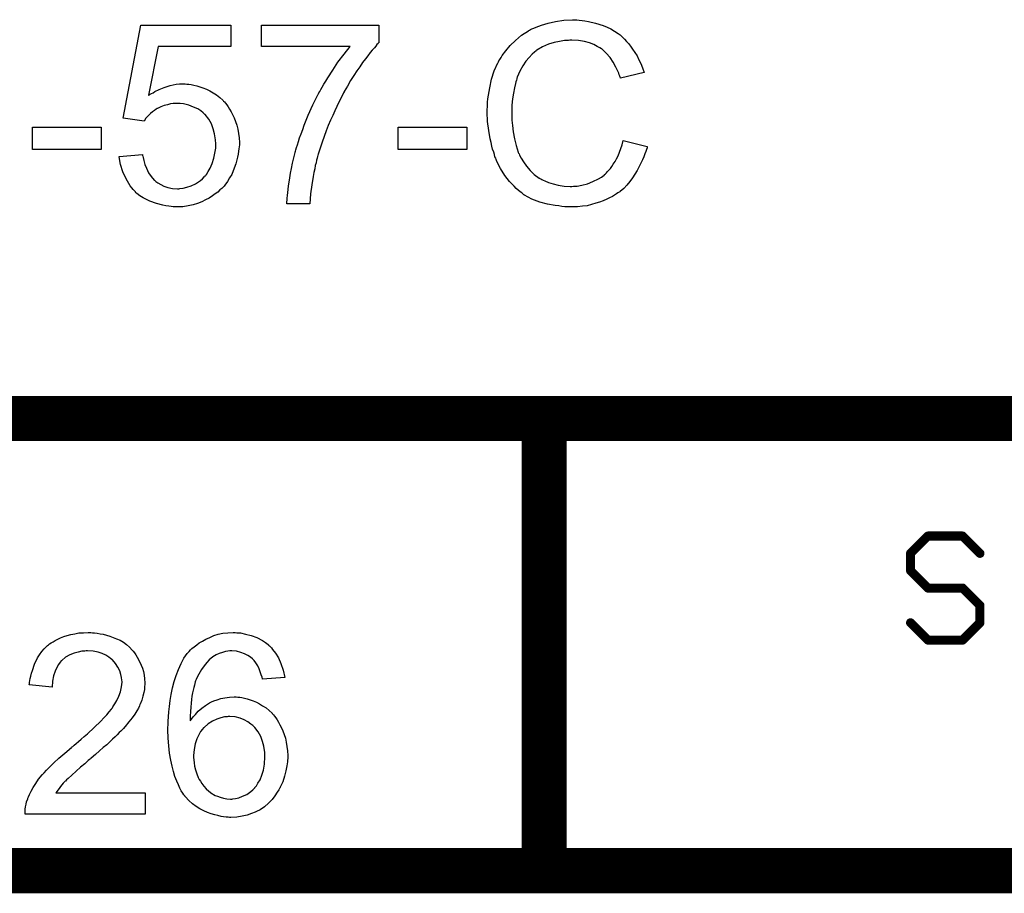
# Model space of a CAD drawing. Extents: x -1.6 to 9, y -2.8 to 5.2.
# Tile 103 of 197: x 7.513 to 7.948, y -2.81 to -2.424. Entities that reach past the tile are written whole.
import ezdxf

# ---------------------------------------------------------------- set-up
doc = ezdxf.new("R2010")
doc.units = 0
doc.layers.get('0').update_dxf_attribs({"linetype": 'CONTINUOUS'})
doc.layers.add('dfn6-15-57-c_document', color=1, linetype='CONTINUOUS')

# ---------------------------------------------------------------- blocks, each defined once
blk = doc.blocks.new('D31')
at = {"const_width": 0.005}
blk.add_lwpolyline([(-0.0025, 0, 1), (0.0025, 0, 1)], format="xyb", close=True, dxfattribs=at)
blk = doc.blocks.new('D32')
at = {"const_width": 0.001}
blk.add_lwpolyline([(-0.0005, 0, 1), (0.0005, 0, 1)], format="xyb", close=True, dxfattribs=at)
blk = doc.blocks.new('D33')
at = {"const_width": 0.01}
blk.add_lwpolyline([(-0.005, 0, 1), (0.005, 0, 1)], format="xyb", close=True, dxfattribs=at)
blk = doc.blocks.new('D34')
at = {"const_width": 0.002}
blk.add_lwpolyline([(-0.001, 0, 1), (0.001, 0, 1)], format="xyb", close=True, dxfattribs=at)

msp = doc.modelspace()

# ---------------------------------------------------------------- linework, layer by layer
at = {"layer": 'dfn6-15-57-c_document', "color": 1}
for points in [[(7.759456, -2.423695), (7.760498, -2.423811), (7.76177, -2.423926), (7.763043, -2.424042), (7.764547, -2.424389), (7.767671, -2.425083), (7.771142, -2.426125), (7.772877, -2.426819), (7.774497, -2.427629), (7.776117, -2.42867), (7.777737, -2.429711), (7.777853, -2.429827), (7.778084, -2.429943), (7.778547, -2.43029), (7.779125, -2.430868), (7.779704, -2.431447), (7.780514, -2.432257), (7.781324, -2.433182), (7.782249, -2.434108), (7.783175, -2.435265), (7.7841, -2.436653), (7.785142, -2.438042), (7.786067, -2.439546), (7.786877, -2.441281), (7.787803, -2.443017), (7.788497, -2.444868), (7.789191, -2.446951), (7.778778, -2.44938), (7.778778, -2.449265), (7.778663, -2.449033), (7.778431, -2.44857), (7.7782, -2.447992), (7.777968, -2.447298), (7.777621, -2.446372), (7.776696, -2.444521), (7.775539, -2.442438), (7.77415, -2.440356), (7.772415, -2.438389), (7.770564, -2.436653), (7.770332, -2.436422), (7.769638, -2.435959), (7.768481, -2.435381), (7.766977, -2.434571), (7.76501, -2.433877), (7.762812, -2.433182), (7.76015, -2.43272), (7.757258, -2.432604), (7.756332, -2.432604), (7.755754, -2.43272), (7.754944, -2.43272), (7.754018, -2.432835), (7.75182, -2.433182), (7.74939, -2.433645), (7.746845, -2.434455), (7.744184, -2.435612), (7.741754, -2.437116), (7.741639, -2.437116), (7.741523, -2.437348), (7.740713, -2.437926), (7.739672, -2.438852), (7.738399, -2.44024), (7.736895, -2.441976), (7.735506, -2.443943), (7.734234, -2.446372), (7.733077, -2.449033), (7.733077, -2.449149), (7.732961, -2.44938), (7.732845, -2.449727), (7.73273, -2.450306), (7.732498, -2.451), (7.732267, -2.45181), (7.73192, -2.453777), (7.731457, -2.456091), (7.730994, -2.458636), (7.730763, -2.461413), (7.730647, -2.464421), (7.730647, -2.464537), (7.730647, -2.464884), (7.730647, -2.465463), (7.730647, -2.466157), (7.730763, -2.466967), (7.730763, -2.468008), (7.730878, -2.469165), (7.730994, -2.470438), (7.731341, -2.473215), (7.73192, -2.476223), (7.732614, -2.479231), (7.733539, -2.482239), (7.733539, -2.482355), (7.733655, -2.482586), (7.733887, -2.482933), (7.734118, -2.483512), (7.734812, -2.4849), (7.735854, -2.48652), (7.737126, -2.488371), (7.738746, -2.490338), (7.740597, -2.492074), (7.742796, -2.493693), (7.742911, -2.493693), (7.743143, -2.493809), (7.74349, -2.494041), (7.743953, -2.494272), (7.744531, -2.494503), (7.745225, -2.494851), (7.746845, -2.495545), (7.748928, -2.496239), (7.751242, -2.496817), (7.753787, -2.49728), (7.756448, -2.497396), (7.757258, -2.497396), (7.757952, -2.49728), (7.758762, -2.49728), (7.759572, -2.497164), (7.761655, -2.496702), (7.764084, -2.496123), (7.766514, -2.495198), (7.769059, -2.493925), (7.770332, -2.493231), (7.771489, -2.492305), (7.771605, -2.492189), (7.771721, -2.492074), (7.772068, -2.491727), (7.77253, -2.49138), (7.772993, -2.490801), (7.773572, -2.490107), (7.774266, -2.489413), (7.774844, -2.488487), (7.775539, -2.487446), (7.776349, -2.486289), (7.777043, -2.485132), (7.777737, -2.483743), (7.778315, -2.482239), (7.778894, -2.480619), (7.779472, -2.478884), (7.779935, -2.477033), (7.79058, -2.479694), (7.79058, -2.479809), (7.790464, -2.480272), (7.790233, -2.480966), (7.789885, -2.481892), (7.789538, -2.482933), (7.789075, -2.484206), (7.788497, -2.485595), (7.787803, -2.487099), (7.786183, -2.490338), (7.7841, -2.493578), (7.782828, -2.495198), (7.781555, -2.496817), (7.780167, -2.498206), (7.778547, -2.499594), (7.778431, -2.49971), (7.7782, -2.499941), (7.777621, -2.500173), (7.777043, -2.500635), (7.776117, -2.501214), (7.775191, -2.501793), (7.773919, -2.502371), (7.772646, -2.50295), (7.771142, -2.503644), (7.769522, -2.504222), (7.767787, -2.504801), (7.765935, -2.505379), (7.763969, -2.505842), (7.761886, -2.506073), (7.759688, -2.506305), (7.757374, -2.506421), (7.756101, -2.506421), (7.755175, -2.506305), (7.754134, -2.506305), (7.752861, -2.506189), (7.751473, -2.505958), (7.749853, -2.505726), (7.746498, -2.505148), (7.743027, -2.504222), (7.739556, -2.50295), (7.737936, -2.50214), (7.736316, -2.501214), (7.736201, -2.501098), (7.735969, -2.500983), (7.735506, -2.500635), (7.735044, -2.500173), (7.734349, -2.49971), (7.733539, -2.499016), (7.732614, -2.498206), (7.731688, -2.49728), (7.730763, -2.496239), (7.729721, -2.495198), (7.727639, -2.492537), (7.725672, -2.489413), (7.723936, -2.485942), (7.723936, -2.485826), (7.723705, -2.485479), (7.723589, -2.4849), (7.723242, -2.484206), (7.723011, -2.48328), (7.722664, -2.482124), (7.722201, -2.480851), (7.721854, -2.479462), (7.721507, -2.477958), (7.721044, -2.476223), (7.720465, -2.472636), (7.720003, -2.468587), (7.719771, -2.464421), (7.719771, -2.464306), (7.719771, -2.463843), (7.719771, -2.463149), (7.719887, -2.462339), (7.719887, -2.461182), (7.720003, -2.460025), (7.720118, -2.458521), (7.72035, -2.457017), (7.720928, -2.453661), (7.721738, -2.449959), (7.722895, -2.446256), (7.724515, -2.44267), (7.724631, -2.442554), (7.724746, -2.442207), (7.724978, -2.441744), (7.72544, -2.441166), (7.725903, -2.440356), (7.726482, -2.43943), (7.727986, -2.437348), (7.729953, -2.435034), (7.732267, -2.43272), (7.734928, -2.430406), (7.738052, -2.428439), (7.738167, -2.428323), (7.738515, -2.428207), (7.738977, -2.427976), (7.739556, -2.427629), (7.740481, -2.427282), (7.741407, -2.426935), (7.742564, -2.426472), (7.743837, -2.426009), (7.745225, -2.425546), (7.746729, -2.425083), (7.749969, -2.424389), (7.753671, -2.423811), (7.757489, -2.423579), (7.758646, -2.423579), (7.759456, -2.423695)], [(7.606385, -2.435381), (7.574336, -2.435381), (7.570055, -2.457017), (7.570171, -2.456901), (7.570403, -2.456785), (7.57075, -2.456554), (7.571328, -2.456207), (7.572022, -2.45586), (7.572832, -2.455397), (7.574683, -2.454471), (7.576997, -2.453546), (7.579543, -2.452736), (7.58232, -2.452157), (7.583708, -2.451926), (7.586253, -2.451926), (7.586948, -2.452041), (7.587873, -2.452157), (7.588914, -2.452273), (7.590072, -2.452504), (7.591344, -2.452851), (7.594121, -2.453661), (7.595625, -2.45424), (7.597129, -2.45505), (7.598633, -2.45586), (7.600137, -2.456785), (7.601526, -2.457942), (7.602914, -2.459215), (7.60303, -2.459331), (7.603261, -2.459562), (7.603608, -2.459909), (7.604071, -2.460488), (7.60465, -2.461298), (7.605228, -2.462107), (7.605922, -2.463149), (7.606617, -2.464306), (7.607195, -2.465578), (7.607889, -2.466967), (7.608468, -2.468587), (7.609046, -2.470206), (7.609509, -2.471942), (7.609856, -2.473909), (7.610088, -2.475876), (7.610203, -2.477958), (7.610203, -2.478074), (7.610203, -2.478421), (7.610203, -2.479), (7.610088, -2.479809), (7.609972, -2.480735), (7.609856, -2.481776), (7.609625, -2.483049), (7.609393, -2.484322), (7.608699, -2.48733), (7.607542, -2.490454), (7.606848, -2.492074), (7.605922, -2.493578), (7.604997, -2.495198), (7.60384, -2.496702), (7.603724, -2.496817), (7.603493, -2.497164), (7.60303, -2.497627), (7.602451, -2.498206), (7.601641, -2.4989), (7.600716, -2.499826), (7.599559, -2.500635), (7.598286, -2.501561), (7.596898, -2.502487), (7.595278, -2.503297), (7.593542, -2.504106), (7.591691, -2.504916), (7.589724, -2.505495), (7.587526, -2.505958), (7.585212, -2.506305), (7.582782, -2.506421), (7.581741, -2.506421), (7.580931, -2.506305), (7.580006, -2.506189), (7.578964, -2.506073), (7.577692, -2.505958), (7.576419, -2.505611), (7.573526, -2.504916), (7.570634, -2.503875), (7.56913, -2.503181), (7.567626, -2.502371), (7.566237, -2.501445), (7.564849, -2.500404), (7.564733, -2.500288), (7.564502, -2.500173), (7.56427, -2.49971), (7.563808, -2.499247), (7.563229, -2.498669), (7.562651, -2.497974), (7.561956, -2.497049), (7.561378, -2.496008), (7.560684, -2.494966), (7.559989, -2.493693), (7.558717, -2.490917), (7.557676, -2.487677), (7.557328, -2.485942), (7.557097, -2.48409), (7.567394, -2.48328), (7.567394, -2.483396), (7.567394, -2.483628), (7.56751, -2.483975), (7.567626, -2.484553), (7.567973, -2.485826), (7.568436, -2.487561), (7.56913, -2.489297), (7.570055, -2.491264), (7.571212, -2.492999), (7.572601, -2.494619), (7.572832, -2.494735), (7.573295, -2.495198), (7.574221, -2.495776), (7.575493, -2.49647), (7.576882, -2.497164), (7.578617, -2.497743), (7.580584, -2.498206), (7.582782, -2.498322), (7.583477, -2.498322), (7.583939, -2.498206), (7.585328, -2.49809), (7.586948, -2.497627), (7.588914, -2.497049), (7.590881, -2.496123), (7.592964, -2.494735), (7.59389, -2.493925), (7.594815, -2.492999), (7.594931, -2.492884), (7.595047, -2.492768), (7.595278, -2.492421), (7.595625, -2.492074), (7.596435, -2.490801), (7.597361, -2.489181), (7.598171, -2.487214), (7.59898, -2.484785), (7.599559, -2.481892), (7.59979, -2.480388), (7.59979, -2.478768), (7.59979, -2.478653), (7.59979, -2.478421), (7.59979, -2.477958), (7.599675, -2.47738), (7.599675, -2.476686), (7.599559, -2.475876), (7.599212, -2.474024), (7.598633, -2.471826), (7.597823, -2.469628), (7.596666, -2.467545), (7.595047, -2.465578), (7.595047, -2.465463), (7.594815, -2.465347), (7.594237, -2.464769), (7.593195, -2.463959), (7.591807, -2.463033), (7.589956, -2.462223), (7.587873, -2.461413), (7.585444, -2.460835), (7.584055, -2.460603), (7.581857, -2.460603), (7.580931, -2.460719), (7.579774, -2.460835), (7.578386, -2.461182), (7.576997, -2.461529), (7.575493, -2.462107), (7.573989, -2.462802), (7.573873, -2.462917), (7.573411, -2.463149), (7.572717, -2.463727), (7.571791, -2.464306), (7.570865, -2.465116), (7.56994, -2.466157), (7.568898, -2.467198), (7.568088, -2.468471), (7.558833, -2.467198), (7.566584, -2.426009), (7.606385, -2.426009), (7.606385, -2.435381)], [(7.671871, -2.433761), (7.671756, -2.433877), (7.671524, -2.434108), (7.671061, -2.434571), (7.670599, -2.435265), (7.669904, -2.436075), (7.668979, -2.437001), (7.668053, -2.438157), (7.667012, -2.439546), (7.665971, -2.440934), (7.664698, -2.442554), (7.663425, -2.444405), (7.662153, -2.446256), (7.660764, -2.448339), (7.659376, -2.450537), (7.657987, -2.452967), (7.656599, -2.455397), (7.656483, -2.455512), (7.656252, -2.455975), (7.655905, -2.456669), (7.655326, -2.457711), (7.654748, -2.458983), (7.654054, -2.460372), (7.653244, -2.461992), (7.652434, -2.463843), (7.651508, -2.465925), (7.650467, -2.468008), (7.649541, -2.470322), (7.648616, -2.472752), (7.646765, -2.477727), (7.645029, -2.483049), (7.645029, -2.483165), (7.644913, -2.483512), (7.644798, -2.48409), (7.644566, -2.484785), (7.644335, -2.48571), (7.644103, -2.486867), (7.643756, -2.48814), (7.643525, -2.489528), (7.643178, -2.491148), (7.642831, -2.492884), (7.642252, -2.496586), (7.641674, -2.500635), (7.641327, -2.505032), (7.631261, -2.505032), (7.631261, -2.504916), (7.631261, -2.504569), (7.631261, -2.504106), (7.631376, -2.503412), (7.631376, -2.502487), (7.631492, -2.50133), (7.631608, -2.500057), (7.631724, -2.498669), (7.631955, -2.497049), (7.632186, -2.495429), (7.632533, -2.493462), (7.632881, -2.491495), (7.633228, -2.489413), (7.63369, -2.487099), (7.634847, -2.482355), (7.634847, -2.482239), (7.634963, -2.481776), (7.635194, -2.481082), (7.635542, -2.480041), (7.635889, -2.478884), (7.636351, -2.477495), (7.636814, -2.475876), (7.637508, -2.47414), (7.638203, -2.472173), (7.638897, -2.470206), (7.640632, -2.46581), (7.642715, -2.461182), (7.645029, -2.456554), (7.645145, -2.456438), (7.645376, -2.455975), (7.645723, -2.455397), (7.646186, -2.454471), (7.646765, -2.45343), (7.647574, -2.452157), (7.648384, -2.450769), (7.64931, -2.449265), (7.651508, -2.445909), (7.653822, -2.442438), (7.656483, -2.438852), (7.65926, -2.435496), (7.620038, -2.435496), (7.620038, -2.426009), (7.671871, -2.426009), (7.671871, -2.433761)], [(7.549114, -2.480966), (7.518685, -2.480966), (7.518685, -2.471132), (7.549114, -2.471132), (7.549114, -2.480966)], [(7.710862, -2.480966), (7.680433, -2.480966), (7.680433, -2.471132), (7.710862, -2.471132), (7.710862, -2.480966)], [(7.545297, -2.694736), (7.546223, -2.694852), (7.54738, -2.694968), (7.548652, -2.695199), (7.549925, -2.69543), (7.552933, -2.69624), (7.555941, -2.697397), (7.557446, -2.698092), (7.55895, -2.698901), (7.560338, -2.699943), (7.561611, -2.7011), (7.561726, -2.701215), (7.561958, -2.701331), (7.562189, -2.701794), (7.562652, -2.702257), (7.563231, -2.702835), (7.563809, -2.703645), (7.564388, -2.704455), (7.565082, -2.705496), (7.566239, -2.707695), (7.567396, -2.710472), (7.567859, -2.71186), (7.56809, -2.71348), (7.568321, -2.715099), (7.568437, -2.716835), (7.568437, -2.717066), (7.568437, -2.717645), (7.568321, -2.71857), (7.568206, -2.719843), (7.567974, -2.721232), (7.567511, -2.722851), (7.567049, -2.724587), (7.566355, -2.726322), (7.566239, -2.726554), (7.566007, -2.727132), (7.565545, -2.728058), (7.56485, -2.729331), (7.563925, -2.730719), (7.562768, -2.732454), (7.561379, -2.73419), (7.55976, -2.736157), (7.559528, -2.736388), (7.55895, -2.737082), (7.558371, -2.737661), (7.557793, -2.73824), (7.557099, -2.738934), (7.556173, -2.739859), (7.555247, -2.740785), (7.55409, -2.741826), (7.552933, -2.742983), (7.551545, -2.744256), (7.550041, -2.745529), (7.548421, -2.747033), (7.54657, -2.748537), (7.544719, -2.750157), (7.544603, -2.750272), (7.544372, -2.750504), (7.543909, -2.750851), (7.54333, -2.751314), (7.542636, -2.752008), (7.541826, -2.752702), (7.539975, -2.754206), (7.538008, -2.755942), (7.536157, -2.757677), (7.534537, -2.759181), (7.533843, -2.75976), (7.533264, -2.760338), (7.533149, -2.760454), (7.532801, -2.760801), (7.532339, -2.761264), (7.53176, -2.761958), (7.531182, -2.762768), (7.530488, -2.763578), (7.529099, -2.765545), (7.568553, -2.765545), (7.568553, -2.775032), (7.515447, -2.775032), (7.515447, -2.774916), (7.515447, -2.774454), (7.515447, -2.773759), (7.515562, -2.772834), (7.515678, -2.771793), (7.515909, -2.770635), (7.516141, -2.769479), (7.516604, -2.768206), (7.516604, -2.76809), (7.516719, -2.767974), (7.516951, -2.76728), (7.517413, -2.766239), (7.518108, -2.764851), (7.519033, -2.763231), (7.52019, -2.76138), (7.521463, -2.759528), (7.523083, -2.757561), (7.523083, -2.757446), (7.523314, -2.75733), (7.523893, -2.756636), (7.524934, -2.755595), (7.526438, -2.75409), (7.528173, -2.752355), (7.530372, -2.750272), (7.533033, -2.747958), (7.535925, -2.745529), (7.536041, -2.745413), (7.536504, -2.745066), (7.537198, -2.744487), (7.538008, -2.743793), (7.539049, -2.742867), (7.540322, -2.741826), (7.541595, -2.740669), (7.543099, -2.739396), (7.545991, -2.73662), (7.548884, -2.733843), (7.550272, -2.732454), (7.551545, -2.731066), (7.552702, -2.729793), (7.553627, -2.728521), (7.553627, -2.728405), (7.553859, -2.728289), (7.55409, -2.727942), (7.554322, -2.727479), (7.555132, -2.726207), (7.556057, -2.724703), (7.556867, -2.722851), (7.557677, -2.720885), (7.55814, -2.718686), (7.558371, -2.716604), (7.558371, -2.716488), (7.558371, -2.716372), (7.558256, -2.715678), (7.55814, -2.714521), (7.557793, -2.713248), (7.55733, -2.711628), (7.55652, -2.710009), (7.555479, -2.708389), (7.55409, -2.706769), (7.553859, -2.706538), (7.55328, -2.706075), (7.552471, -2.705496), (7.551198, -2.704686), (7.549578, -2.703992), (7.547727, -2.703298), (7.545529, -2.702835), (7.543099, -2.70272), (7.542405, -2.70272), (7.541942, -2.702835), (7.540553, -2.702951), (7.538934, -2.703298), (7.537198, -2.703761), (7.535231, -2.704571), (7.53338, -2.705612), (7.531645, -2.707001), (7.531413, -2.707232), (7.53095, -2.70781), (7.530256, -2.708736), (7.529562, -2.710124), (7.528752, -2.711744), (7.528058, -2.713827), (7.527595, -2.716141), (7.527364, -2.718802), (7.517298, -2.717761), (7.517298, -2.717645), (7.517413, -2.717298), (7.517413, -2.716719), (7.517529, -2.715909), (7.517761, -2.714984), (7.517992, -2.713943), (7.518339, -2.71267), (7.518686, -2.711397), (7.519612, -2.70862), (7.521, -2.705843), (7.52181, -2.704455), (7.522851, -2.703067), (7.523893, -2.701794), (7.52505, -2.700637), (7.525165, -2.700521), (7.525397, -2.700406), (7.525744, -2.700059), (7.526322, -2.699711), (7.527016, -2.699249), (7.527826, -2.698786), (7.528752, -2.698207), (7.529909, -2.697629), (7.531182, -2.69705), (7.53257, -2.696472), (7.534074, -2.696009), (7.535694, -2.695546), (7.53743, -2.695199), (7.539281, -2.694852), (7.541248, -2.694736), (7.54333, -2.694621), (7.544487, -2.694621), (7.545297, -2.694736)], [(7.609048, -2.694736), (7.609858, -2.694736), (7.610783, -2.694852), (7.612982, -2.695315), (7.615411, -2.695893), (7.617957, -2.696819), (7.620502, -2.698207), (7.621775, -2.699017), (7.622932, -2.699943), (7.623047, -2.700059), (7.623163, -2.700174), (7.62351, -2.700521), (7.623857, -2.700868), (7.624436, -2.701447), (7.624899, -2.702141), (7.626171, -2.703761), (7.627444, -2.705843), (7.628601, -2.708389), (7.629642, -2.711281), (7.630337, -2.714521), (7.620502, -2.715331), (7.620502, -2.715215), (7.620386, -2.715099), (7.620271, -2.714405), (7.619924, -2.713364), (7.619461, -2.712091), (7.618998, -2.710703), (7.618304, -2.709314), (7.617494, -2.708042), (7.616684, -2.707001), (7.616453, -2.706769), (7.61599, -2.706306), (7.61518, -2.705612), (7.614023, -2.704802), (7.612519, -2.704108), (7.610899, -2.703414), (7.608932, -2.702951), (7.60685, -2.70272), (7.60604, -2.70272), (7.605114, -2.702835), (7.604073, -2.703067), (7.602684, -2.703414), (7.601296, -2.703877), (7.599908, -2.704455), (7.598519, -2.705381), (7.598288, -2.705496), (7.597709, -2.705959), (7.596899, -2.706769), (7.595858, -2.707926), (7.594701, -2.709314), (7.593428, -2.710934), (7.592271, -2.713017), (7.591114, -2.715331), (7.591114, -2.715447), (7.590999, -2.715678), (7.590883, -2.716025), (7.590651, -2.716488), (7.590536, -2.717182), (7.590304, -2.717992), (7.590073, -2.718918), (7.589842, -2.720075), (7.589494, -2.721347), (7.589263, -2.722736), (7.589032, -2.72424), (7.588916, -2.72586), (7.588685, -2.727711), (7.588569, -2.729562), (7.588453, -2.731645), (7.588453, -2.733727), (7.588569, -2.733611), (7.589032, -2.732917), (7.589842, -2.731992), (7.590883, -2.730835), (7.59204, -2.729446), (7.593544, -2.728174), (7.595164, -2.726901), (7.597015, -2.725744), (7.597131, -2.725744), (7.597246, -2.725628), (7.597941, -2.725281), (7.598982, -2.724934), (7.60037, -2.724356), (7.60199, -2.723893), (7.603841, -2.723546), (7.605808, -2.723198), (7.607891, -2.723083), (7.608816, -2.723083), (7.609511, -2.723198), (7.610436, -2.723314), (7.611362, -2.72343), (7.612519, -2.723661), (7.613676, -2.724008), (7.616337, -2.724818), (7.617725, -2.725397), (7.619114, -2.726207), (7.620502, -2.727017), (7.622006, -2.727942), (7.623395, -2.729099), (7.624667, -2.730372), (7.624783, -2.730488), (7.625014, -2.730719), (7.625361, -2.731066), (7.625709, -2.731645), (7.626287, -2.732454), (7.626866, -2.733264), (7.627444, -2.734306), (7.628138, -2.735463), (7.628833, -2.736735), (7.629411, -2.738124), (7.629989, -2.739744), (7.630568, -2.741363), (7.630915, -2.743099), (7.631262, -2.745066), (7.631494, -2.747033), (7.631609, -2.749115), (7.631609, -2.749231), (7.631609, -2.749462), (7.631609, -2.749809), (7.631609, -2.750388), (7.631494, -2.751082), (7.631494, -2.751776), (7.631146, -2.753628), (7.630799, -2.755826), (7.630221, -2.75814), (7.629411, -2.760685), (7.628254, -2.763115), (7.628254, -2.763231), (7.628138, -2.763346), (7.627907, -2.763693), (7.627676, -2.764156), (7.626981, -2.765313), (7.62594, -2.766817), (7.624667, -2.768437), (7.623163, -2.770057), (7.621312, -2.771677), (7.619345, -2.773065), (7.619229, -2.773065), (7.619114, -2.773181), (7.618767, -2.773412), (7.618304, -2.773528), (7.617147, -2.774106), (7.615643, -2.774685), (7.613676, -2.775379), (7.611477, -2.775842), (7.609048, -2.776305), (7.606387, -2.776421), (7.605808, -2.776421), (7.60523, -2.776305), (7.604304, -2.776305), (7.603263, -2.776189), (7.602106, -2.775958), (7.600717, -2.775611), (7.599329, -2.775264), (7.597709, -2.774801), (7.596089, -2.774222), (7.59447, -2.773528), (7.592734, -2.772602), (7.591114, -2.771561), (7.589494, -2.770404), (7.587875, -2.769016), (7.586371, -2.767396), (7.586255, -2.76728), (7.586024, -2.766933), (7.585676, -2.76647), (7.585214, -2.76566), (7.584519, -2.764619), (7.583941, -2.763462), (7.583247, -2.761958), (7.582552, -2.760338), (7.581743, -2.758371), (7.581048, -2.756173), (7.58047, -2.753743), (7.579891, -2.751082), (7.579313, -2.748074), (7.578966, -2.744834), (7.578734, -2.741363), (7.578619, -2.737661), (7.578619, -2.737545), (7.578619, -2.73743), (7.578619, -2.737082), (7.578619, -2.73662), (7.578734, -2.735463), (7.578734, -2.733843), (7.57885, -2.731992), (7.579082, -2.729793), (7.579313, -2.727364), (7.57966, -2.724703), (7.580123, -2.722041), (7.580701, -2.719149), (7.581395, -2.716372), (7.582205, -2.713595), (7.583247, -2.710934), (7.584404, -2.708389), (7.585676, -2.705959), (7.587181, -2.703877), (7.587296, -2.703761), (7.587528, -2.70353), (7.58799, -2.703067), (7.588569, -2.702372), (7.589263, -2.701678), (7.590189, -2.700984), (7.591346, -2.700059), (7.592503, -2.699249), (7.593891, -2.698439), (7.595395, -2.697513), (7.597131, -2.696819), (7.598866, -2.696009), (7.600833, -2.69543), (7.602916, -2.694968), (7.605114, -2.694736), (7.607428, -2.694621), (7.608354, -2.694621), (7.609048, -2.694736)], [(7.605924, -2.73176), (7.60523, -2.73176), (7.604767, -2.731876), (7.60361, -2.731992), (7.60199, -2.732339), (7.600255, -2.732917), (7.598288, -2.733843), (7.596436, -2.735), (7.594585, -2.73662), (7.594354, -2.736851), (7.593891, -2.73743), (7.593081, -2.738471), (7.592271, -2.739975), (7.591461, -2.741711), (7.590651, -2.743909), (7.590189, -2.746338), (7.589957, -2.749115), (7.589957, -2.749347), (7.589957, -2.749925), (7.590073, -2.750966), (7.590189, -2.752239), (7.59042, -2.753743), (7.590883, -2.755363), (7.591346, -2.757099), (7.59204, -2.758834), (7.592156, -2.759066), (7.592503, -2.759644), (7.592966, -2.760454), (7.59366, -2.761495), (7.59447, -2.762537), (7.595511, -2.763809), (7.596668, -2.764851), (7.598056, -2.765892), (7.598288, -2.766008), (7.598751, -2.766239), (7.59956, -2.766702), (7.600602, -2.767049), (7.601759, -2.767512), (7.603147, -2.767974), (7.604651, -2.768206), (7.606271, -2.768322), (7.60685, -2.768322), (7.607312, -2.768206), (7.608469, -2.76809), (7.609973, -2.767743), (7.611593, -2.767049), (7.613444, -2.766239), (7.615296, -2.764966), (7.616221, -2.764272), (7.617031, -2.763346), (7.617031, -2.763231), (7.617262, -2.763115), (7.617725, -2.762421), (7.618419, -2.761264), (7.619345, -2.75976), (7.620155, -2.757793), (7.620849, -2.755479), (7.621312, -2.752818), (7.621543, -2.749694), (7.621543, -2.749578), (7.621543, -2.749347), (7.621543, -2.748884), (7.621428, -2.748305), (7.621428, -2.747611), (7.621312, -2.746801), (7.620965, -2.74495), (7.620502, -2.742867), (7.619692, -2.740669), (7.618535, -2.738587), (7.617031, -2.73662), (7.6168, -2.736388), (7.616221, -2.73581), (7.615296, -2.735116), (7.614023, -2.73419), (7.612403, -2.733264), (7.610552, -2.73257), (7.608354, -2.731992), (7.605924, -2.73176)]]:
    msp.add_lwpolyline(points, dxfattribs=at)
for points, const_width in [([(7.045, -2.6), (7.745, -2.6)], 0.02), ([(7.745, -2.6), (8.545, -2.6)], 0.02), ([(7.745, -2.8), (7.745, -2.6)], 0.02), ([(7.745, -2.595), (7.745, -2.595)], 0.01), ([(7.745, -2.595), (7.745, -2.595)], 0.01), ([(7.75, -2.6), (7.75, -2.6)], 0.01), ([(7.75, -2.6), (7.75, -2.6)], 0.01), ([(7.745, -2.605), (7.745, -2.605)], 0.01), ([(7.745, -2.605), (7.745, -2.605)], 0.01), ([(7.907, -2.659634), (7.914673, -2.651961)], 0.004), ([(7.914673, -2.651961), (7.93002, -2.651961)], 0.004), ([(7.914673, -2.650961), (7.914673, -2.650961)], 0.002), ([(7.914673, -2.650961), (7.914673, -2.650961)], 0.002), ([(7.93002, -2.651961), (7.937693, -2.659634)], 0.004), ([(7.930727, -2.651254), (7.930727, -2.651254)], 0.002), ([(7.930727, -2.651254), (7.930727, -2.651254)], 0.002), ([(7.91538, -2.652668), (7.91538, -2.652668)], 0.002), ([(7.91538, -2.652668), (7.91538, -2.652668)], 0.002), ([(7.93002, -2.652961), (7.93002, -2.652961)], 0.002), ([(7.93002, -2.652961), (7.93002, -2.652961)], 0.002), ([(7.907, -2.667307), (7.907, -2.659634)], 0.004), ([(7.906293, -2.658927), (7.906293, -2.658927)], 0.002), ([(7.906293, -2.658927), (7.906293, -2.658927)], 0.002), ([(7.908, -2.659634), (7.908, -2.659634)], 0.002), ([(7.908, -2.659634), (7.908, -2.659634)], 0.002), ([(7.936986, -2.660341), (7.936986, -2.660341)], 0.002), ([(7.936986, -2.660341), (7.936986, -2.660341)], 0.002), ([(7.907, -2.667307), (7.914673, -2.67498)], 0.004), ([(7.906, -2.667307), (7.906, -2.667307)], 0.002), ([(7.906, -2.667307), (7.906, -2.667307)], 0.002), ([(7.907707, -2.6666), (7.907707, -2.6666)], 0.002), ([(7.907707, -2.6666), (7.907707, -2.6666)], 0.002), ([(7.914673, -2.67498), (7.93002, -2.67498)], 0.004), ([(7.914673, -2.67398), (7.914673, -2.67398)], 0.002), ([(7.914673, -2.67398), (7.914673, -2.67398)], 0.002), ([(7.93002, -2.67498), (7.937693, -2.682654)], 0.004), ([(7.913966, -2.675688), (7.913966, -2.675688)], 0.002), ([(7.913966, -2.675688), (7.913966, -2.675688)], 0.002), ([(7.93002, -2.67598), (7.93002, -2.67598)], 0.002), ([(7.93002, -2.67598), (7.93002, -2.67598)], 0.002), ([(7.930727, -2.674273), (7.930727, -2.674273)], 0.002), ([(7.930727, -2.674273), (7.930727, -2.674273)], 0.002), ([(7.937693, -2.690327), (7.937693, -2.682654)], 0.004), ([(7.938693, -2.682654), (7.938693, -2.682654)], 0.002), ([(7.938693, -2.682654), (7.938693, -2.682654)], 0.002), ([(7.936986, -2.683361), (7.936986, -2.683361)], 0.002), ([(7.936986, -2.683361), (7.936986, -2.683361)], 0.002), ([(7.907, -2.690327), (7.914673, -2.698)], 0.004), ([(7.907707, -2.68962), (7.907707, -2.68962)], 0.002), ([(7.907707, -2.68962), (7.907707, -2.68962)], 0.002), ([(7.93002, -2.698), (7.937693, -2.690327)], 0.004), ([(7.936693, -2.690327), (7.936693, -2.690327)], 0.002), ([(7.936693, -2.690327), (7.936693, -2.690327)], 0.002), ([(7.9384, -2.691034), (7.9384, -2.691034)], 0.002), ([(7.9384, -2.691034), (7.9384, -2.691034)], 0.002), ([(7.914673, -2.698), (7.93002, -2.698)], 0.004), ([(7.913966, -2.698707), (7.913966, -2.698707)], 0.002), ([(7.913966, -2.698707), (7.913966, -2.698707)], 0.002), ([(7.914673, -2.697), (7.914673, -2.697)], 0.002), ([(7.914673, -2.697), (7.914673, -2.697)], 0.002), ([(7.929312, -2.697293), (7.929312, -2.697293)], 0.002), ([(7.929312, -2.697293), (7.929312, -2.697293)], 0.002), ([(7.93002, -2.699), (7.93002, -2.699)], 0.002), ([(7.93002, -2.699), (7.93002, -2.699)], 0.002), ([(7.045, -2.8), (7.745, -2.8)], 0.02), ([(7.745, -2.8), (8.945, -2.8)], 0.02), ([(7.745, -2.795), (7.745, -2.795)], 0.01), ([(7.745, -2.795), (7.745, -2.795)], 0.01), ([(7.74, -2.8), (7.74, -2.8)], 0.01), ([(7.74, -2.8), (7.74, -2.8)], 0.01), ([(7.745, -2.805), (7.745, -2.805)], 0.01), ([(7.745, -2.805), (7.745, -2.805)], 0.01)]:
    msp.add_lwpolyline(points, dxfattribs=dict(at, const_width=const_width))
for points, const_width in [([(7.745, -2.595, 1), (7.745, -2.605)], 0.01), ([(7.75, -2.6, 1), (7.74, -2.6)], 0.01), ([(7.745, -2.605, 1), (7.745, -2.595)], 0.01), ([(7.914673, -2.650961, 1), (7.914673, -2.652961)], 0.002), ([(7.91538, -2.652668, 1), (7.913966, -2.651254)], 0.002), ([(7.930727, -2.651254, 1.000854), (7.929312, -2.652668)], 0.002), ([(7.93002, -2.652961, 1), (7.93002, -2.650961)], 0.002), ([(7.908, -2.659634, 1), (7.906, -2.659634)], 0.002), ([(7.906293, -2.658927, 1), (7.907707, -2.660341)], 0.002), ([(7.936986, -2.660341, 1), (7.9384, -2.658927)], 0.002), ([(7.907707, -2.6666, 1), (7.906293, -2.668014)], 0.002), ([(7.906, -2.667307, 1), (7.908, -2.667307)], 0.002), ([(7.914673, -2.67398, 1), (7.914673, -2.67598)], 0.002), ([(7.930727, -2.674273, 1), (7.929312, -2.675688)], 0.002), ([(7.93002, -2.67598, 1), (7.93002, -2.67398)], 0.002), ([(7.913966, -2.675688, 0.999854), (7.91538, -2.674273)], 0.002), ([(7.938693, -2.682654, 1), (7.936693, -2.682654)], 0.002), ([(7.936986, -2.683361, 1), (7.9384, -2.681947)], 0.002), ([(7.907707, -2.68962, 1), (7.906293, -2.691034)], 0.002), ([(7.936693, -2.690327, 1), (7.938693, -2.690327)], 0.002), ([(7.9384, -2.691034, 1), (7.936986, -2.68962)], 0.002), ([(7.914673, -2.697, 1), (7.914673, -2.699)], 0.002), ([(7.913966, -2.698707, 1), (7.91538, -2.697293)], 0.002), ([(7.929312, -2.697293, 0.999854), (7.930727, -2.698707)], 0.002), ([(7.93002, -2.699, 1), (7.93002, -2.697)], 0.002), ([(7.745, -2.795, 1), (7.745, -2.805)], 0.01), ([(7.745, -2.805, 1), (7.745, -2.795)], 0.01), ([(7.74, -2.8, 1), (7.75, -2.8)], 0.01)]:
    msp.add_lwpolyline(points, format="xyb", dxfattribs=dict(at, const_width=const_width))

# ---------------------------------------------------------------- block references
at = {"layer": 'dfn6-15-57-c_document'}
for name, p in [('D33', (7.745, -2.6)), ('D33', (7.745, -2.6)), ('D33', (7.745, -2.6)), ('D31', (7.745, -2.595)), ('D31', (7.745, -2.595)), ('D31', (7.745, -2.595)), ('D31', (7.745, -2.595)), ('D31', (7.74, -2.6)), ('D31', (7.75, -2.6)), ('D31', (7.75, -2.6)), ('D31', (7.75, -2.6)), ('D31', (7.745, -2.605)), ('D31', (7.745, -2.605)), ('D31', (7.745, -2.605)), ('D31', (7.745, -2.605)), ('D34', (7.914673, -2.651961)), ('D34', (7.914673, -2.651961)), ('D32', (7.913966, -2.651254)), ('D32', (7.914673, -2.650961)), ('D32', (7.914673, -2.650961)), ('D32', (7.914673, -2.650961)), ('D34', (7.93002, -2.651961)), ('D34', (7.93002, -2.651961)), ('D32', (7.93002, -2.650961)), ('D32', (7.930727, -2.651254)), ('D32', (7.930727, -2.651254)), ('D32', (7.930727, -2.651254)), ('D32', (7.914673, -2.652961)), ('D32', (7.91538, -2.652668)), ('D32', (7.91538, -2.652668)), ('D32', (7.91538, -2.652668)), ('D32', (7.929312, -2.652668)), ('D32', (7.93002, -2.652961)), ('D32', (7.93002, -2.652961)), ('D32', (7.93002, -2.652961)), ('D34', (7.907, -2.659634)), ('D34', (7.907, -2.659634)), ('D32', (7.906, -2.659634)), ('D32', (7.906293, -2.658927)), ('D32', (7.906293, -2.658927)), ('D32', (7.906293, -2.658927)), ('D32', (7.907707, -2.660341)), ('D32', (7.908, -2.659634)), ('D32', (7.908, -2.659634)), ('D32', (7.908, -2.659634)), ('D34', (7.937693, -2.659634)), ('D32', (7.936986, -2.660341)), ('D32', (7.936986, -2.660341)), ('D32', (7.936986, -2.660341)), ('D32', (7.9384, -2.658927)), ('D34', (7.907, -2.667307)), ('D34', (7.907, -2.667307)), ('D32', (7.906, -2.667307)), ('D32', (7.906, -2.667307)), ('D32', (7.906, -2.667307)), ('D32', (7.906293, -2.668014)), ('D32', (7.907707, -2.6666)), ('D32', (7.907707, -2.6666)), ('D32', (7.907707, -2.6666)), ('D32', (7.908, -2.667307)), ('D34', (7.914673, -2.67498)), ('D32', (7.914673, -2.67398)), ('D32', (7.914673, -2.67398)), ('D32', (7.914673, -2.67398)), ('D34', (7.93002, -2.67498)), ('D34', (7.93002, -2.67498)), ('D32', (7.93002, -2.67398)), ('D32', (7.913966, -2.675688)), ('D32', (7.913966, -2.675688)), ('D32', (7.913966, -2.675688)), ('D32', (7.914673, -2.67598)), ('D32', (7.91538, -2.674273)), ('D32', (7.929312, -2.675688)), ('D32', (7.93002, -2.67598)), ('D32', (7.93002, -2.67598)), ('D32', (7.93002, -2.67598)), ('D32', (7.930727, -2.674273)), ('D32', (7.930727, -2.674273)), ('D32', (7.930727, -2.674273)), ('D34', (7.937693, -2.682654)), ('D34', (7.937693, -2.682654)), ('D32', (7.936693, -2.682654)), ('D32', (7.9384, -2.681947)), ('D32', (7.938693, -2.682654)), ('D32', (7.938693, -2.682654)), ('D32', (7.938693, -2.682654)), ('D32', (7.936986, -2.683361)), ('D32', (7.936986, -2.683361)), ('D32', (7.936986, -2.683361)), ('D34', (7.907, -2.690327)), ('D32', (7.906293, -2.691034)), ('D32', (7.907707, -2.68962)), ('D32', (7.907707, -2.68962)), ('D32', (7.907707, -2.68962)), ('D34', (7.937693, -2.690327)), ('D34', (7.937693, -2.690327)), ('D32', (7.936693, -2.690327)), ('D32', (7.936693, -2.690327)), ('D32', (7.936693, -2.690327)), ('D32', (7.936986, -2.68962)), ('D32', (7.9384, -2.691034)), ('D32', (7.9384, -2.691034)), ('D32', (7.9384, -2.691034)), ('D32', (7.938693, -2.690327)), ('D34', (7.914673, -2.698)), ('D34', (7.914673, -2.698)), ('D32', (7.913966, -2.698707)), ('D32', (7.913966, -2.698707)), ('D32', (7.913966, -2.698707)), ('D32', (7.914673, -2.697)), ('D32', (7.914673, -2.697)), ('D32', (7.914673, -2.697)), ('D32', (7.914673, -2.699)), ('D32', (7.91538, -2.697293)), ('D34', (7.93002, -2.698)), ('D34', (7.93002, -2.698)), ('D32', (7.929312, -2.697293)), ('D32', (7.929312, -2.697293)), ('D32', (7.929312, -2.697293)), ('D32', (7.93002, -2.697)), ('D32', (7.93002, -2.699)), ('D32', (7.93002, -2.699)), ('D32', (7.93002, -2.699)), ('D32', (7.930727, -2.698707)), ('D33', (7.745, -2.8)), ('D33', (7.745, -2.8)), ('D33', (7.745, -2.8)), ('D31', (7.745, -2.795)), ('D31', (7.745, -2.795)), ('D31', (7.745, -2.795)), ('D31', (7.745, -2.795)), ('D31', (7.74, -2.8)), ('D31', (7.74, -2.8)), ('D31', (7.74, -2.8)), ('D31', (7.75, -2.8)), ('D31', (7.745, -2.805)), ('D31', (7.745, -2.805)), ('D31', (7.745, -2.805)), ('D31', (7.745, -2.805))]:
    msp.add_blockref(name, p, dxfattribs=at)

doc.saveas('drawing.dxf')
